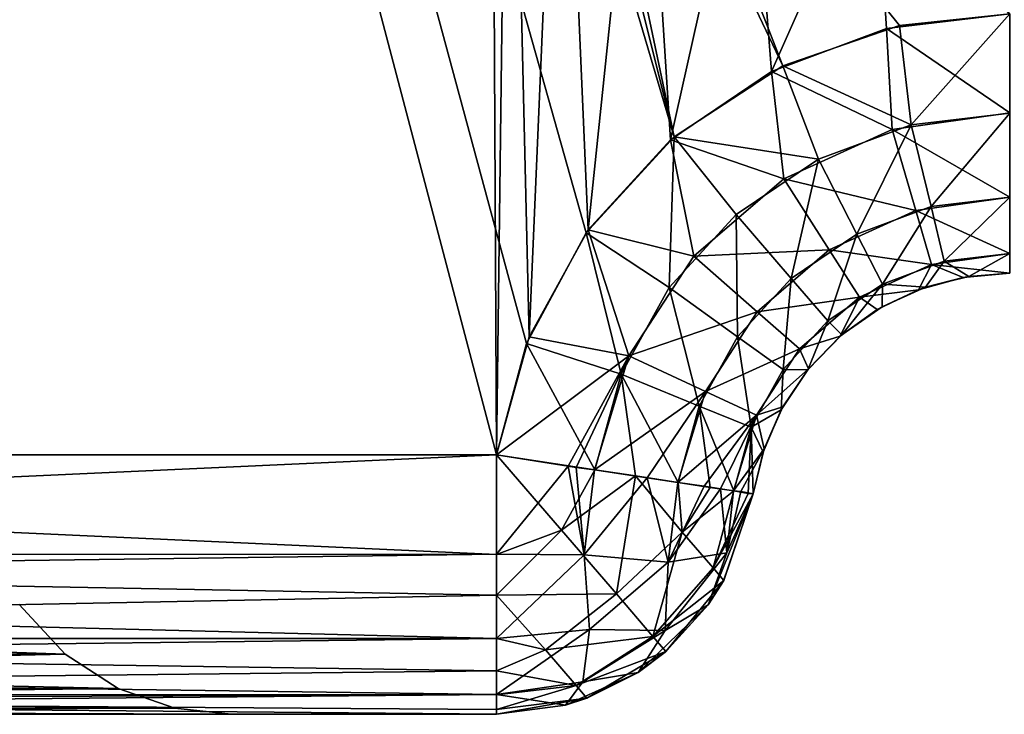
# Model space of a CAD drawing. Header units: millimetres. Extents: x -35.2 to 15.9, y -21 to 21.
# Tile 7 of 57: x -31.4 to -29.5, y -8.5 to -7.2. Entities that reach past the tile are written whole.
import ezdxf

# ---------------------------------------------------------------- set-up
doc = ezdxf.new("R2010")
doc.units = ezdxf.units.MM
doc.header["$LTSCALE"] = 65.185185
for name, color, linetype in [('106', 7, 'CONTINUOUS'), ('107', 7, 'CONTINUOUS'), ('108', 7, 'CONTINUOUS'), ('124', 7, 'CONTINUOUS'), ('126', 7, 'CONTINUOUS'), ('127', 7, 'CONTINUOUS'), ('13', 7, 'CONTINUOUS'), ('135', 7, 'CONTINUOUS'), ('136', 7, 'CONTINUOUS'), ('23', 7, 'CONTINUOUS'), ('25', 7, 'CONTINUOUS'), ('54', 7, 'CONTINUOUS'), ('64', 7, 'CONTINUOUS'), ('95', 7, 'CONTINUOUS')]:
    doc.layers.add(name, color=color, linetype=linetype)

msp = doc.modelspace()

# ---------------------------------------------------------------- linework, layer by layer
at = {"layer": '106', "linetype": 'Continuous'}
for points in [[(-30.4887, -8, -2.75), (-34.7, -8, -2.75), (-34.7, -8.192, -2.7883), (-30.4887, -8, -2.75)], [(-30.4887, -8.1913, -2.7881), (-30.4887, -8, -2.75), (-34.7, -8.192, -2.7883), (-30.4887, -8.1913, -2.7881)], [(-30.4887, -8.3536, -2.8964), (-30.4887, -8.1913, -2.7881), (-34.7, -8.2482, -2.816), (-30.4887, -8.3536, -2.8964)], [(-34.7, -8.2482, -2.816), (-30.4887, -8.1913, -2.7881), (-34.7, -8.192, -2.7883), (-34.7, -8.2482, -2.816)], [(-34.7, -8.3544, -2.8973), (-30.4887, -8.3536, -2.8964), (-34.7, -8.2482, -2.816), (-34.7, -8.3544, -2.8973)], [(-30.4887, -8.4619, -3.0587), (-30.4887, -8.3536, -2.8964), (-34.7, -8.4041, -2.9556), (-30.4887, -8.4619, -3.0587)], [(-34.7, -8.4041, -2.9556), (-30.4887, -8.3536, -2.8964), (-34.7, -8.3544, -2.8973), (-34.7, -8.4041, -2.9556)], [(-34.7, -8.4627, -3.0604), (-30.4887, -8.4619, -3.0587), (-34.7, -8.4041, -2.9556), (-34.7, -8.4627, -3.0604)], [(-34.7, -8.5, -3.25), (-30.4887, -8.5, -3.25), (-30.4887, -8.4619, -3.0587), (-34.7, -8.5, -3.25)], [(-34.7, -8.5, -3.25), (-30.4887, -8.4619, -3.0587), (-34.7, -8.479, -3.1067), (-34.7, -8.5, -3.25)], [(-34.7, -8.479, -3.1067), (-30.4887, -8.4619, -3.0587), (-34.7, -8.4627, -3.0604), (-34.7, -8.479, -3.1067)]]:
    msp.add_3dface(points, dxfattribs=at)
at = {"layer": '107', "linetype": 'Continuous'}
for points in [[(-29.9943, -8.075, -15.25), (-29.9943, -8.075, -3.25), (-30.0516, -8.2428, -3.25), (-29.9943, -8.075, -15.25)], [(-30.0511, -8.2419, -15.25), (-29.9943, -8.075, -15.25), (-30.0516, -8.2428, -3.25), (-30.0511, -8.2419, -15.25)], [(-30.1626, -8.379, -15.25), (-30.0511, -8.2419, -15.25), (-30.0809, -8.2893, -3.25), (-30.1626, -8.379, -15.25)], [(-30.0809, -8.2893, -3.25), (-30.0511, -8.2419, -15.25), (-30.0516, -8.2428, -3.25), (-30.0809, -8.2893, -3.25)], [(-30.1638, -8.3801, -3.25), (-30.1626, -8.379, -15.25), (-30.0809, -8.2893, -3.25), (-30.1638, -8.3801, -3.25)], [(-30.3149, -8.4688, -15.25), (-30.1626, -8.379, -15.25), (-30.2162, -8.4192, -3.25), (-30.3149, -8.4688, -15.25)], [(-30.2162, -8.4192, -3.25), (-30.1626, -8.379, -15.25), (-30.1638, -8.3801, -3.25), (-30.2162, -8.4192, -3.25)], [(-30.317, -8.4696, -3.25), (-30.3149, -8.4688, -15.25), (-30.2162, -8.4192, -3.25), (-30.317, -8.4696, -3.25)], [(-30.4887, -8.5, -3.25), (-30.4887, -8.5, -15.25), (-30.3149, -8.4688, -15.25), (-30.4887, -8.5, -3.25)], [(-30.4887, -8.5, -3.25), (-30.3149, -8.4688, -15.25), (-30.3561, -8.4821, -3.25), (-30.4887, -8.5, -3.25)], [(-30.3561, -8.4821, -3.25), (-30.3149, -8.4688, -15.25), (-30.317, -8.4696, -3.25), (-30.3561, -8.4821, -3.25)]]:
    msp.add_3dface(points, dxfattribs=at)
at = {"layer": '108', "linetype": 'Continuous'}
for points in [[(-34.7, -8, -15.75), (-30.4887, -8, -15.75), (-30.4887, -8.1918, -15.7118), (-34.7, -8, -15.75)], [(-34.7, -8.1913, -15.7119), (-34.7, -8, -15.75), (-30.4887, -8.1918, -15.7118), (-34.7, -8.1913, -15.7119)], [(-34.7, -8.3536, -15.6036), (-34.7, -8.1913, -15.7119), (-30.4887, -8.2702, -15.6707), (-34.7, -8.3536, -15.6036)], [(-30.4887, -8.2702, -15.6707), (-34.7, -8.1913, -15.7119), (-30.4887, -8.1918, -15.7118), (-30.4887, -8.2702, -15.6707)], [(-30.4887, -8.3542, -15.6029), (-34.7, -8.3536, -15.6036), (-30.4887, -8.2702, -15.6707), (-30.4887, -8.3542, -15.6029)], [(-34.7, -8.4619, -15.4413), (-34.7, -8.3536, -15.6036), (-30.4887, -8.4163, -15.5269), (-34.7, -8.4619, -15.4413)], [(-30.4887, -8.4163, -15.5269), (-34.7, -8.3536, -15.6036), (-30.4887, -8.3542, -15.6029), (-30.4887, -8.4163, -15.5269)], [(-30.4887, -8.4625, -15.4401), (-34.7, -8.4619, -15.4413), (-30.4887, -8.4163, -15.5269), (-30.4887, -8.4625, -15.4401)], [(-30.4887, -8.5, -15.25), (-34.7, -8.5, -15.25), (-34.7, -8.4619, -15.4413), (-30.4887, -8.5, -15.25)], [(-30.4887, -8.5, -15.25), (-34.7, -8.4619, -15.4413), (-30.4887, -8.4906, -15.3466), (-30.4887, -8.5, -15.25)], [(-30.4887, -8.4906, -15.3466), (-34.7, -8.4619, -15.4413), (-30.4887, -8.4625, -15.4401), (-30.4887, -8.4906, -15.3466)]]:
    msp.add_3dface(points, dxfattribs=at)
at = {"layer": '124', "linetype": 'Continuous'}
for points in [[(-31.4085, -8.2884, -14.5916), (-34.18, -8.3842, -14.68), (-31.32, -8.3842, -14.68), (-31.4085, -8.2884, -14.5916)], [(-34.18, -8.3842, -14.68), (-34.2823, -8.4501, -14.7823), (-31.32, -8.3842, -14.68), (-34.18, -8.3842, -14.68)], [(-31.32, -8.3842, -14.68), (-34.2823, -8.4501, -14.7823), (-31.2177, -8.4501, -14.7823), (-31.32, -8.3842, -14.68)], [(-34.2823, -8.4501, -14.7823), (-34.3913, -8.488, -14.8913), (-31.2177, -8.4501, -14.7823), (-34.2823, -8.4501, -14.7823)], [(-31.2177, -8.4501, -14.7823), (-34.3913, -8.488, -14.8913), (-31.1088, -8.488, -14.8913), (-31.2177, -8.4501, -14.7823)], [(-34.5, -8.5, -15), (-31, -8.5, -15), (-31.1088, -8.488, -14.8913), (-34.5, -8.5, -15)], [(-34.3913, -8.488, -14.8913), (-34.5, -8.5, -15), (-31.1088, -8.488, -14.8913), (-34.3913, -8.488, -14.8913)]]:
    msp.add_3dface(points, dxfattribs=at)
at = {"layer": '126', "linetype": 'Continuous'}
for points in [[(-31.4085, -8.2884, -14.5916), (-31.32, -8.3842, -14.68), (-31.4085, -8.2884, -3.9084), (-31.4085, -8.2884, -14.5916)], [(-31.4085, -8.2884, -3.9084), (-31.32, -8.3842, -14.68), (-31.32, -8.3842, -3.82), (-31.4085, -8.2884, -3.9084)], [(-31.32, -8.3842, -14.68), (-31.2177, -8.4501, -14.7823), (-31.32, -8.3842, -3.82), (-31.32, -8.3842, -14.68)], [(-31.32, -8.3842, -3.82), (-31.2177, -8.4501, -14.7823), (-31.2177, -8.4501, -3.7177), (-31.32, -8.3842, -3.82)], [(-31.2177, -8.4501, -14.7823), (-31.1088, -8.488, -14.8913), (-31.2177, -8.4501, -3.7177), (-31.2177, -8.4501, -14.7823)], [(-31.2177, -8.4501, -3.7177), (-31.1088, -8.488, -14.8913), (-31.1087, -8.488, -3.6087), (-31.2177, -8.4501, -3.7177)], [(-31.1088, -8.488, -14.8913), (-31, -8.5, -15), (-31.1087, -8.488, -3.6087), (-31.1088, -8.488, -14.8913)], [(-31, -8.5, -15), (-31, -8.5, -3.5), (-31.1087, -8.488, -3.6087), (-31, -8.5, -15)]]:
    msp.add_3dface(points, dxfattribs=at)
at = {"layer": '127', "linetype": 'Continuous'}
for points in [[(-34.0916, -8.2884, -3.9085), (-31.32, -8.3842, -3.82), (-34.18, -8.3842, -3.82), (-34.0916, -8.2884, -3.9085)], [(-31.4085, -8.2884, -3.9084), (-31.32, -8.3842, -3.82), (-34.0916, -8.2884, -3.9085), (-31.4085, -8.2884, -3.9084)], [(-34.18, -8.3842, -3.82), (-31.2177, -8.4501, -3.7177), (-34.2823, -8.4501, -3.7177), (-34.18, -8.3842, -3.82)], [(-31.32, -8.3842, -3.82), (-31.2177, -8.4501, -3.7177), (-34.18, -8.3842, -3.82), (-31.32, -8.3842, -3.82)], [(-34.2823, -8.4501, -3.7177), (-31.1087, -8.488, -3.6087), (-34.3913, -8.488, -3.6088), (-34.2823, -8.4501, -3.7177)], [(-31.2177, -8.4501, -3.7177), (-31.1087, -8.488, -3.6087), (-34.2823, -8.4501, -3.7177), (-31.2177, -8.4501, -3.7177)], [(-31, -8.5, -3.5), (-34.5, -8.5, -3.5), (-34.3913, -8.488, -3.6088), (-31, -8.5, -3.5)], [(-31.1087, -8.488, -3.6087), (-31, -8.5, -3.5), (-34.3913, -8.488, -3.6088), (-31.1087, -8.488, -3.6087)]]:
    msp.add_3dface(points, dxfattribs=at)
at = {"layer": '13', "linetype": 'Continuous'}
for points in [[(-34.5, -8.5, -15), (-34.7, -8.5, -15.25), (-31, -8.5, -15), (-34.5, -8.5, -15)], [(-31, -8.5, -15), (-34.7, -8.5, -15.25), (-30.4887, -8.5, -15.25), (-31, -8.5, -15)], [(-34.7, -8.5, -3.25), (-34.5, -8.5, -3.5), (-30.4887, -8.5, -3.25), (-34.7, -8.5, -3.25)], [(-34.5, -8.5, -3.5), (-31, -8.5, -3.5), (-30.4887, -8.5, -3.25), (-34.5, -8.5, -3.5)], [(-31, -8.5, -3.5), (-31, -8.5, -15), (-30.4887, -8.5, -3.25), (-31, -8.5, -3.5)], [(-30.4887, -8.5, -3.25), (-31, -8.5, -15), (-30.4887, -8.5, -15.25), (-30.4887, -8.5, -3.25)]]:
    msp.add_3dface(points, dxfattribs=at)
at = {"layer": '135', "linetype": 'Continuous'}
for points in [[(-30.4887, -8, -15.75), (-30.2995, -8.0287, -15.7119), (-30.3637, -8.1451, -15.7119), (-30.4887, -8, -15.75)], [(-30.4887, -8.1918, -15.7118), (-30.4887, -8, -15.75), (-30.3637, -8.1451, -15.7119), (-30.4887, -8.1918, -15.7118)], [(-30.2995, -8.0287, -15.7119), (-30.2209, -8.0406, -15.6703), (-30.3637, -8.1451, -15.7119), (-30.2995, -8.0287, -15.7119)], [(-30.3637, -8.1451, -15.7119), (-30.2209, -8.0406, -15.6703), (-30.258, -8.268, -15.6035), (-30.3637, -8.1451, -15.7119)], [(-30.2209, -8.0406, -15.6703), (-30.1309, -8.1491, -15.5658), (-30.258, -8.268, -15.6035), (-30.2209, -8.0406, -15.6703)], [(-30.2209, -8.0406, -15.6703), (-30.139, -8.0531, -15.6034), (-30.1309, -8.1491, -15.5658), (-30.2209, -8.0406, -15.6703)], [(-30.139, -8.0531, -15.6034), (-30.0772, -8.0627, -15.527), (-30.1309, -8.1491, -15.5658), (-30.139, -8.0531, -15.6034)], [(-30.0772, -8.0627, -15.527), (-30.0318, -8.0693, -15.441), (-30.1309, -8.1491, -15.5658), (-30.0772, -8.0627, -15.527)], [(-30.1309, -8.1491, -15.5658), (-30.0318, -8.0693, -15.441), (-30.0717, -8.2179, -15.4194), (-30.1309, -8.1491, -15.5658)], [(-30.0318, -8.0693, -15.441), (-30.0042, -8.0746, -15.3487), (-30.0717, -8.2179, -15.4194), (-30.0318, -8.0693, -15.441)], [(-30.0042, -8.0746, -15.3487), (-29.9943, -8.075, -15.25), (-30.0717, -8.2179, -15.4194), (-30.0042, -8.0746, -15.3487)], [(-29.9943, -8.075, -15.25), (-30.0511, -8.2419, -15.25), (-30.0717, -8.2179, -15.4194), (-29.9943, -8.075, -15.25)], [(-30.4887, -8.2702, -15.6707), (-30.4887, -8.1918, -15.7118), (-30.3637, -8.1451, -15.7119), (-30.4887, -8.2702, -15.6707)], [(-30.4887, -8.2702, -15.6707), (-30.3637, -8.1451, -15.7119), (-30.258, -8.268, -15.6035), (-30.4887, -8.2702, -15.6707)], [(-30.258, -8.268, -15.6035), (-30.1309, -8.1491, -15.5658), (-30.1874, -8.3502, -15.4413), (-30.258, -8.268, -15.6035)], [(-30.1309, -8.1491, -15.5658), (-30.0717, -8.2179, -15.4194), (-30.1874, -8.3502, -15.4413), (-30.1309, -8.1491, -15.5658)], [(-30.0717, -8.2179, -15.4194), (-30.0511, -8.2419, -15.25), (-30.1874, -8.3502, -15.4413), (-30.0717, -8.2179, -15.4194)], [(-30.0511, -8.2419, -15.25), (-30.1626, -8.379, -15.25), (-30.1874, -8.3502, -15.4413), (-30.0511, -8.2419, -15.25)], [(-30.4887, -8.2702, -15.6707), (-30.258, -8.268, -15.6035), (-30.3948, -8.3759, -15.5661), (-30.4887, -8.2702, -15.6707)], [(-30.4887, -8.3542, -15.6029), (-30.4887, -8.2702, -15.6707), (-30.3948, -8.3759, -15.5661), (-30.4887, -8.3542, -15.6029)], [(-30.258, -8.268, -15.6035), (-30.1874, -8.3502, -15.4413), (-30.3948, -8.3759, -15.5661), (-30.258, -8.268, -15.6035)], [(-30.4887, -8.4163, -15.5269), (-30.4887, -8.3542, -15.6029), (-30.3948, -8.3759, -15.5661), (-30.4887, -8.4163, -15.5269)], [(-30.3948, -8.3759, -15.5661), (-30.1874, -8.3502, -15.4413), (-30.3355, -8.4448, -15.4195), (-30.3948, -8.3759, -15.5661)], [(-30.1874, -8.3502, -15.4413), (-30.1626, -8.379, -15.25), (-30.3355, -8.4448, -15.4195), (-30.1874, -8.3502, -15.4413)], [(-30.4887, -8.4163, -15.5269), (-30.3948, -8.3759, -15.5661), (-30.3355, -8.4448, -15.4195), (-30.4887, -8.4163, -15.5269)], [(-30.1626, -8.379, -15.25), (-30.3149, -8.4688, -15.25), (-30.3355, -8.4448, -15.4195), (-30.1626, -8.379, -15.25)], [(-30.4887, -8.4625, -15.4401), (-30.4887, -8.4163, -15.5269), (-30.3355, -8.4448, -15.4195), (-30.4887, -8.4625, -15.4401)], [(-30.4887, -8.4906, -15.3466), (-30.4887, -8.4625, -15.4401), (-30.3355, -8.4448, -15.4195), (-30.4887, -8.4906, -15.3466)], [(-30.3149, -8.4688, -15.25), (-30.4887, -8.4906, -15.3466), (-30.3355, -8.4448, -15.4195), (-30.3149, -8.4688, -15.25)], [(-30.4887, -8.5, -15.25), (-30.4887, -8.4906, -15.3466), (-30.3149, -8.4688, -15.25), (-30.4887, -8.5, -15.25)]]:
    msp.add_3dface(points, dxfattribs=at)
at = {"layer": '136', "linetype": 'Continuous'}
for points in [[(-30.3511, -8.0221, -2.7698), (-30.4887, -8, -2.75), (-30.4887, -8.1913, -2.7881), (-30.3511, -8.0221, -2.7698)], [(-30.3511, -8.0221, -2.7698), (-30.4887, -8.1913, -2.7881), (-30.3201, -8.1927, -2.8205), (-30.3511, -8.0221, -2.7698)], [(-30.3357, -8.0241, -2.7746), (-30.3511, -8.0221, -2.7698), (-30.3201, -8.1927, -2.8205), (-30.3357, -8.0241, -2.7746)], [(-30.2999, -8.0287, -2.7879), (-30.3357, -8.0241, -2.7746), (-30.3201, -8.1927, -2.8205), (-30.2999, -8.0287, -2.7879)], [(-30.1985, -8.0443, -2.8452), (-30.2999, -8.0287, -2.7879), (-30.3201, -8.1927, -2.8205), (-30.1985, -8.0443, -2.8452)], [(-30.1985, -8.0443, -2.8452), (-30.3201, -8.1927, -2.8205), (-30.1582, -8.2069, -2.937), (-30.1985, -8.0443, -2.8452)], [(-30.1393, -8.053, -2.8963), (-30.1985, -8.0443, -2.8452), (-30.1582, -8.2069, -2.937), (-30.1393, -8.053, -2.8963)], [(-30.0887, -8.0603, -2.9561), (-30.1393, -8.053, -2.8963), (-30.1582, -8.2069, -2.937), (-30.0887, -8.0603, -2.9561)], [(-30.0576, -8.0657, -3.0054), (-30.0887, -8.0603, -2.9561), (-30.1582, -8.2069, -2.937), (-30.0576, -8.0657, -3.0054)], [(-30.0576, -8.0657, -3.0054), (-30.1582, -8.2069, -2.937), (-30.0448, -8.1889, -3.1184), (-30.0576, -8.0657, -3.0054)], [(-29.9943, -8.075, -3.25), (-30.0809, -8.2893, -3.25), (-30.0516, -8.2428, -3.25), (-29.9943, -8.075, -3.25)], [(-30.0809, -8.2893, -3.25), (-29.9943, -8.075, -3.25), (-30.0448, -8.1889, -3.1184), (-30.0809, -8.2893, -3.25)], [(-30.032, -8.0693, -3.0587), (-30.0576, -8.0657, -3.0054), (-30.0448, -8.1889, -3.1184), (-30.032, -8.0693, -3.0587)], [(-30.0183, -8.0706, -3.0957), (-30.032, -8.0693, -3.0587), (-30.0448, -8.1889, -3.1184), (-30.0183, -8.0706, -3.0957)], [(-29.9943, -8.075, -3.25), (-30.0183, -8.0706, -3.0957), (-30.0448, -8.1889, -3.1184), (-29.9943, -8.075, -3.25)], [(-30.4887, -8.1913, -2.7881), (-30.4887, -8.3536, -2.8964), (-30.3201, -8.1927, -2.8205), (-30.4887, -8.1913, -2.7881)], [(-30.3201, -8.1927, -2.8205), (-30.4887, -8.3536, -2.8964), (-30.3098, -8.3368, -2.9267), (-30.3201, -8.1927, -2.8205)], [(-30.3201, -8.1927, -2.8205), (-30.3098, -8.3368, -2.9267), (-30.1582, -8.2069, -2.937), (-30.3201, -8.1927, -2.8205)], [(-30.1638, -8.3387, -3.0777), (-30.0809, -8.2893, -3.25), (-30.0448, -8.1889, -3.1184), (-30.1638, -8.3387, -3.0777)], [(-30.1582, -8.2069, -2.937), (-30.1638, -8.3387, -3.0777), (-30.0448, -8.1889, -3.1184), (-30.1582, -8.2069, -2.937)], [(-30.1582, -8.2069, -2.937), (-30.3098, -8.3368, -2.9267), (-30.1638, -8.3387, -3.0777), (-30.1582, -8.2069, -2.937)], [(-30.2162, -8.4192, -3.25), (-30.1638, -8.3801, -3.25), (-30.0809, -8.2893, -3.25), (-30.2162, -8.4192, -3.25)], [(-30.2162, -8.4192, -3.25), (-30.0809, -8.2893, -3.25), (-30.1638, -8.3387, -3.0777), (-30.2162, -8.4192, -3.25)], [(-30.4887, -8.3536, -2.8964), (-30.4887, -8.4619, -3.0587), (-30.3098, -8.3368, -2.9267), (-30.4887, -8.3536, -2.8964)], [(-30.3098, -8.3368, -2.9267), (-30.4887, -8.4619, -3.0587), (-30.3225, -8.4376, -3.0744), (-30.3098, -8.3368, -2.9267)], [(-30.3098, -8.3368, -2.9267), (-30.3225, -8.4376, -3.0744), (-30.1638, -8.3387, -3.0777), (-30.3098, -8.3368, -2.9267)], [(-30.3225, -8.4376, -3.0744), (-30.2162, -8.4192, -3.25), (-30.1638, -8.3387, -3.0777), (-30.3225, -8.4376, -3.0744)], [(-30.3561, -8.4821, -3.25), (-30.317, -8.4696, -3.25), (-30.2162, -8.4192, -3.25), (-30.3561, -8.4821, -3.25)], [(-30.3561, -8.4821, -3.25), (-30.2162, -8.4192, -3.25), (-30.3225, -8.4376, -3.0744), (-30.3561, -8.4821, -3.25)], [(-30.4887, -8.4619, -3.0587), (-30.3561, -8.4821, -3.25), (-30.3225, -8.4376, -3.0744), (-30.4887, -8.4619, -3.0587)], [(-30.4887, -8.5, -3.25), (-30.3561, -8.4821, -3.25), (-30.4887, -8.4619, -3.0587), (-30.4887, -8.5, -3.25)]]:
    msp.add_3dface(points, dxfattribs=at)
at = {"layer": '23', "linetype": 'Continuous'}
for points in [[(-30.5, -5.85, -2.75), (-34.7, 8, -2.75), (-30.4887, -8, -2.75), (-30.5, -5.85, -2.75)], [(-30.4887, -8, -2.75), (-34.7, 8, -2.75), (-34.7, -8, -2.75), (-30.4887, -8, -2.75)], [(-30.4653, -6.1112, -2.75), (-30.5, -5.85, -2.75), (-30.4887, -8, -2.75), (-30.4653, -6.1112, -2.75)], [(-30.4259, -7.7723, -2.75), (-30.4653, -6.1112, -2.75), (-30.4887, -8, -2.75), (-30.4259, -7.7723, -2.75)], [(-30.3651, -6.3516, -2.75), (-30.4653, -6.1112, -2.75), (-30.4259, -7.7723, -2.75), (-30.3651, -6.3516, -2.75)], [(-30.3121, -7.5664, -2.75), (-30.3651, -6.3516, -2.75), (-30.4259, -7.7723, -2.75), (-30.3121, -7.5664, -2.75)], [(-30.2072, -6.557, -2.75), (-30.3651, -6.3516, -2.75), (-30.3121, -7.5664, -2.75), (-30.2072, -6.557, -2.75)], [(-30.1537, -7.3933, -2.75), (-30.2072, -6.557, -2.75), (-30.3121, -7.5664, -2.75), (-30.1537, -7.3933, -2.75)], [(-30.0018, -6.715, -2.75), (-30.2072, -6.557, -2.75), (-30.1537, -7.3933, -2.75), (-30.0018, -6.715, -2.75)], [(-29.9591, -7.2616, -2.75), (-30.0018, -6.715, -2.75), (-30.1537, -7.3933, -2.75), (-29.9591, -7.2616, -2.75)], [(-29.7613, -6.8153, -2.75), (-30.0018, -6.715, -2.75), (-29.9591, -7.2616, -2.75), (-29.7613, -6.8153, -2.75)], [(-29.7376, -7.1786, -2.75), (-29.7613, -6.8153, -2.75), (-29.9591, -7.2616, -2.75), (-29.7376, -7.1786, -2.75)], [(-29.5, -7.15, -2.75), (-29.7613, -6.8153, -2.75), (-29.7376, -7.1786, -2.75), (-29.5, -7.15, -2.75)]]:
    msp.add_3dface(points, dxfattribs=at)
at = {"layer": '25', "linetype": 'Continuous'}
for points in [[(-34.7, -8, -15.75), (-34.7, 8, -15.75), (-30.4887, -8, -15.75), (-34.7, -8, -15.75)], [(-30.4887, -8, -15.75), (-34.7, 8, -15.75), (-30.4311, -7.7857, -15.75), (-30.4887, -8, -15.75)], [(-30.4311, -7.7857, -15.75), (-34.7, 8, -15.75), (-30.316, -7.5721, -15.75), (-30.4311, -7.7857, -15.75)], [(-30.316, -7.5721, -15.75), (-34.7, 8, -15.75), (-30.1464, -7.387, -15.75), (-30.316, -7.5721, -15.75)], [(-30.1464, -7.387, -15.75), (-34.7, 8, -15.75), (-30.4653, -6.1112, -15.75), (-30.1464, -7.387, -15.75)], [(-30.3651, -6.3516, -15.75), (-30.1464, -7.387, -15.75), (-30.4653, -6.1112, -15.75), (-30.3651, -6.3516, -15.75)], [(-29.9372, -7.2507, -15.75), (-30.1464, -7.387, -15.75), (-30.3651, -6.3516, -15.75), (-29.9372, -7.2507, -15.75)], [(-30.2072, -6.557, -15.75), (-29.9372, -7.2507, -15.75), (-30.3651, -6.3516, -15.75), (-30.2072, -6.557, -15.75)], [(-29.7125, -7.173, -15.75), (-29.9372, -7.2507, -15.75), (-30.2072, -6.557, -15.75), (-29.7125, -7.173, -15.75)], [(-29.5, -7.15, -15.75), (-29.7125, -7.173, -15.75), (-30.2072, -6.557, -15.75), (-29.5, -7.15, -15.75)]]:
    msp.add_3dface(points, dxfattribs=at)
at = {"layer": '54', "linetype": 'Continuous'}
for points in [[(-29.5897, -7.6581, -3.25), (-29.6755, -7.6818, -3.25), (-29.6624, -7.6771, -15.25), (-29.5897, -7.6581, -3.25)], [(-29.5786, -7.6562, -15.25), (-29.5897, -7.6581, -3.25), (-29.6624, -7.6771, -15.25), (-29.5786, -7.6562, -15.25)], [(-29.5, -7.65, -15.25), (-29.5, -7.65, -3.25), (-29.5897, -7.6581, -3.25), (-29.5, -7.65, -15.25)], [(-29.5, -7.65, -15.25), (-29.5897, -7.6581, -3.25), (-29.5786, -7.6562, -15.25), (-29.5, -7.65, -15.25)], [(-29.6755, -7.6818, -3.25), (-29.7552, -7.72, -3.25), (-29.7459, -7.7146, -15.25), (-29.6755, -7.6818, -3.25)], [(-29.6624, -7.6771, -15.25), (-29.6755, -7.6818, -3.25), (-29.7459, -7.7146, -15.25), (-29.6624, -7.6771, -15.25)], [(-29.7552, -7.72, -3.25), (-29.8267, -7.7715, -3.25), (-29.8232, -7.7685, -15.25), (-29.7552, -7.72, -3.25)], [(-29.7459, -7.7146, -15.25), (-29.7552, -7.72, -3.25), (-29.8232, -7.7685, -15.25), (-29.7459, -7.7146, -15.25)], [(-29.8232, -7.7685, -15.25), (-29.888, -7.8346, -3.25), (-29.8892, -7.8362, -15.25), (-29.8232, -7.7685, -15.25)], [(-29.8267, -7.7715, -3.25), (-29.888, -7.8346, -3.25), (-29.8232, -7.7685, -15.25), (-29.8267, -7.7715, -3.25)], [(-29.888, -7.8346, -3.25), (-29.9373, -7.9076, -3.25), (-29.8892, -7.8362, -15.25), (-29.888, -7.8346, -3.25)], [(-29.8892, -7.8362, -15.25), (-29.9373, -7.9076, -3.25), (-29.9406, -7.9135, -15.25), (-29.8892, -7.8362, -15.25)], [(-29.9373, -7.9076, -3.25), (-29.9732, -7.9884, -3.25), (-29.9406, -7.9135, -15.25), (-29.9373, -7.9076, -3.25)], [(-29.9406, -7.9135, -15.25), (-29.9732, -7.9884, -3.25), (-29.9754, -7.9951, -15.25), (-29.9406, -7.9135, -15.25)], [(-29.9732, -7.9884, -3.25), (-29.9943, -8.075, -3.25), (-29.9754, -7.9951, -15.25), (-29.9732, -7.9884, -3.25)], [(-29.9943, -8.075, -3.25), (-29.9943, -8.075, -15.25), (-29.9754, -7.9951, -15.25), (-29.9943, -8.075, -3.25)]]:
    msp.add_3dface(points, dxfattribs=at)
at = {"layer": '64', "linetype": 'Continuous'}
for points in [[(-29.7125, -7.173, -15.75), (-29.5, -7.15, -15.75), (-29.6896, -7.3639, -15.7119), (-29.7125, -7.173, -15.75)], [(-29.5, -7.15, -15.75), (-29.5, -7.3413, -15.7119), (-29.6896, -7.3639, -15.7119), (-29.5, -7.15, -15.75)], [(-29.9372, -7.2507, -15.75), (-29.7125, -7.173, -15.75), (-29.6896, -7.3639, -15.7119), (-29.9372, -7.2507, -15.75)], [(-30.1464, -7.387, -15.75), (-29.9372, -7.2507, -15.75), (-29.8687, -7.4303, -15.7119), (-30.1464, -7.387, -15.75)], [(-29.9372, -7.2507, -15.75), (-29.6896, -7.3639, -15.7119), (-29.8687, -7.4303, -15.7119), (-29.9372, -7.2507, -15.75)], [(-29.5, -7.3413, -15.7119), (-29.6516, -7.5217, -15.6034), (-29.6896, -7.3639, -15.7119), (-29.5, -7.3413, -15.7119)], [(-29.5, -7.5037, -15.6034), (-29.6516, -7.5217, -15.6034), (-29.5, -7.3413, -15.7119), (-29.5, -7.5037, -15.6034)], [(-29.6896, -7.3639, -15.7119), (-29.7947, -7.5748, -15.6034), (-29.8687, -7.4303, -15.7119), (-29.6896, -7.3639, -15.7119)], [(-29.6516, -7.5217, -15.6034), (-29.7947, -7.5748, -15.6034), (-29.6896, -7.3639, -15.7119), (-29.6516, -7.5217, -15.6034)], [(-30.316, -7.5721, -15.75), (-30.1464, -7.387, -15.75), (-30.1563, -7.6775, -15.7119), (-30.316, -7.5721, -15.75)], [(-30.1464, -7.387, -15.75), (-30.0272, -7.5368, -15.7119), (-30.1563, -7.6775, -15.7119), (-30.1464, -7.387, -15.75)], [(-30.1464, -7.387, -15.75), (-29.8687, -7.4303, -15.7119), (-30.0272, -7.5368, -15.7119), (-30.1464, -7.387, -15.75)], [(-29.8687, -7.4303, -15.7119), (-29.9213, -7.6599, -15.6034), (-30.0272, -7.5368, -15.7119), (-29.8687, -7.4303, -15.7119)], [(-29.7947, -7.5748, -15.6034), (-29.9213, -7.6599, -15.6034), (-29.8687, -7.4303, -15.7119), (-29.7947, -7.5748, -15.6034)], [(-29.5, -7.5037, -15.6034), (-29.6261, -7.6271, -15.441), (-29.6516, -7.5217, -15.6034), (-29.5, -7.5037, -15.6034)], [(-29.5, -7.6121, -15.441), (-29.6261, -7.6271, -15.441), (-29.5, -7.5037, -15.6034), (-29.5, -7.6121, -15.441)], [(-29.6516, -7.5217, -15.6034), (-29.7452, -7.6712, -15.441), (-29.7947, -7.5748, -15.6034), (-29.6516, -7.5217, -15.6034)], [(-29.6261, -7.6271, -15.441), (-29.7452, -7.6712, -15.441), (-29.6516, -7.5217, -15.6034), (-29.6261, -7.6271, -15.441)], [(-30.0272, -7.5368, -15.7119), (-30.0245, -7.7724, -15.6034), (-30.1563, -7.6775, -15.7119), (-30.0272, -7.5368, -15.7119)], [(-29.9213, -7.6599, -15.6034), (-30.0245, -7.7724, -15.6034), (-30.0272, -7.5368, -15.7119), (-29.9213, -7.6599, -15.6034)], [(-30.4311, -7.7857, -15.75), (-30.316, -7.5721, -15.75), (-30.2488, -7.8446, -15.7119), (-30.4311, -7.7857, -15.75)], [(-30.316, -7.5721, -15.75), (-30.1563, -7.6775, -15.7119), (-30.2488, -7.8446, -15.7119), (-30.316, -7.5721, -15.75)], [(-29.7947, -7.5748, -15.6034), (-29.8507, -7.7421, -15.441), (-29.9213, -7.6599, -15.6034), (-29.7947, -7.5748, -15.6034)], [(-29.7452, -7.6712, -15.441), (-29.8507, -7.7421, -15.441), (-29.7947, -7.5748, -15.6034), (-29.7452, -7.6712, -15.441)], [(-29.5, -7.6121, -15.441), (-29.5786, -7.6562, -15.25), (-29.6261, -7.6271, -15.441), (-29.5, -7.6121, -15.441)], [(-29.5, -7.65, -15.25), (-29.5786, -7.6562, -15.25), (-29.5, -7.6121, -15.441), (-29.5, -7.65, -15.25)], [(-29.6261, -7.6271, -15.441), (-29.6624, -7.6771, -15.25), (-29.7452, -7.6712, -15.441), (-29.6261, -7.6271, -15.441)], [(-29.5786, -7.6562, -15.25), (-29.6624, -7.6771, -15.25), (-29.6261, -7.6271, -15.441), (-29.5786, -7.6562, -15.25)], [(-29.9213, -7.6599, -15.6034), (-29.9365, -7.8357, -15.441), (-30.0245, -7.7724, -15.6034), (-29.9213, -7.6599, -15.6034)], [(-29.8507, -7.7421, -15.441), (-29.9365, -7.8357, -15.441), (-29.9213, -7.6599, -15.6034), (-29.8507, -7.7421, -15.441)], [(-30.1563, -7.6775, -15.7119), (-30.0984, -7.9059, -15.6034), (-30.2488, -7.8446, -15.7119), (-30.1563, -7.6775, -15.7119)], [(-30.0245, -7.7724, -15.6034), (-30.0984, -7.9059, -15.6034), (-30.1563, -7.6775, -15.7119), (-30.0245, -7.7724, -15.6034)], [(-29.7452, -7.6712, -15.441), (-29.8232, -7.7685, -15.25), (-29.8507, -7.7421, -15.441), (-29.7452, -7.6712, -15.441)], [(-29.7459, -7.7146, -15.25), (-29.8232, -7.7685, -15.25), (-29.7452, -7.6712, -15.441), (-29.7459, -7.7146, -15.25)], [(-29.6624, -7.6771, -15.25), (-29.7459, -7.7146, -15.25), (-29.7452, -7.6712, -15.441), (-29.6624, -7.6771, -15.25)], [(-29.8507, -7.7421, -15.441), (-29.8892, -7.8362, -15.25), (-29.9365, -7.8357, -15.441), (-29.8507, -7.7421, -15.441)], [(-29.8232, -7.7685, -15.25), (-29.8892, -7.8362, -15.25), (-29.8507, -7.7421, -15.441), (-29.8232, -7.7685, -15.25)], [(-30.0245, -7.7724, -15.6034), (-29.9981, -7.9469, -15.441), (-30.0984, -7.9059, -15.6034), (-30.0245, -7.7724, -15.6034)], [(-29.9365, -7.8357, -15.441), (-29.9981, -7.9469, -15.441), (-30.0245, -7.7724, -15.6034), (-29.9365, -7.8357, -15.441)], [(-30.4311, -7.7857, -15.75), (-30.2995, -8.0287, -15.7119), (-30.4887, -8, -15.75), (-30.4311, -7.7857, -15.75)], [(-30.4311, -7.7857, -15.75), (-30.2488, -7.8446, -15.7119), (-30.2995, -8.0287, -15.7119), (-30.4311, -7.7857, -15.75)], [(-29.9365, -7.8357, -15.441), (-29.9406, -7.9135, -15.25), (-29.9981, -7.9469, -15.441), (-29.9365, -7.8357, -15.441)], [(-29.8892, -7.8362, -15.25), (-29.9406, -7.9135, -15.25), (-29.9365, -7.8357, -15.441), (-29.8892, -7.8362, -15.25)], [(-30.2488, -7.8446, -15.7119), (-30.2209, -8.0406, -15.6703), (-30.2995, -8.0287, -15.7119), (-30.2488, -7.8446, -15.7119)], [(-30.0984, -7.9059, -15.6034), (-30.139, -8.0531, -15.6034), (-30.2488, -7.8446, -15.7119), (-30.0984, -7.9059, -15.6034)], [(-30.139, -8.0531, -15.6034), (-30.2209, -8.0406, -15.6703), (-30.2488, -7.8446, -15.7119), (-30.139, -8.0531, -15.6034)], [(-30.0984, -7.9059, -15.6034), (-30.0772, -8.0627, -15.527), (-30.139, -8.0531, -15.6034), (-30.0984, -7.9059, -15.6034)], [(-29.9981, -7.9469, -15.441), (-30.0318, -8.0693, -15.441), (-30.0984, -7.9059, -15.6034), (-29.9981, -7.9469, -15.441)], [(-30.0318, -8.0693, -15.441), (-30.0772, -8.0627, -15.527), (-30.0984, -7.9059, -15.6034), (-30.0318, -8.0693, -15.441)], [(-29.9406, -7.9135, -15.25), (-29.9754, -7.9951, -15.25), (-29.9981, -7.9469, -15.441), (-29.9406, -7.9135, -15.25)], [(-30.0318, -8.0693, -15.441), (-29.9981, -7.9469, -15.441), (-30.0042, -8.0746, -15.3487), (-30.0318, -8.0693, -15.441)], [(-29.9981, -7.9469, -15.441), (-29.9943, -8.075, -15.25), (-30.0042, -8.0746, -15.3487), (-29.9981, -7.9469, -15.441)], [(-29.9754, -7.9951, -15.25), (-29.9943, -8.075, -15.25), (-29.9981, -7.9469, -15.441), (-29.9754, -7.9951, -15.25)]]:
    msp.add_3dface(points, dxfattribs=at)
at = {"layer": '95', "linetype": 'Continuous'}
for points in [[(-29.5, -7.15, -2.75), (-29.7376, -7.1786, -2.75), (-29.5, -7.341, -2.7879), (-29.5, -7.15, -2.75)], [(-29.7376, -7.1786, -2.75), (-29.9591, -7.2616, -2.75), (-29.7267, -7.3734, -2.7879), (-29.7376, -7.1786, -2.75)], [(-29.5, -7.341, -2.7879), (-29.7376, -7.1786, -2.75), (-29.7267, -7.3734, -2.7879), (-29.5, -7.341, -2.7879)], [(-29.9591, -7.2616, -2.75), (-30.1537, -7.3933, -2.75), (-29.9353, -7.4681, -2.7879), (-29.9591, -7.2616, -2.75)], [(-29.7267, -7.3734, -2.7879), (-29.9591, -7.2616, -2.75), (-29.9353, -7.4681, -2.7879), (-29.7267, -7.3734, -2.7879)], [(-29.5, -7.341, -2.7879), (-29.7267, -7.3734, -2.7879), (-29.5, -7.5034, -2.8963), (-29.5, -7.341, -2.7879)], [(-29.7267, -7.3734, -2.7879), (-29.9353, -7.4681, -2.7879), (-29.6812, -7.5293, -2.8963), (-29.7267, -7.3734, -2.7879)], [(-29.5, -7.5034, -2.8963), (-29.7267, -7.3734, -2.7879), (-29.6812, -7.5293, -2.8963), (-29.5, -7.5034, -2.8963)], [(-30.1537, -7.3933, -2.75), (-30.3121, -7.5664, -2.75), (-30.1089, -7.6174, -2.7879), (-30.1537, -7.3933, -2.75)], [(-29.9353, -7.4681, -2.7879), (-30.1537, -7.3933, -2.75), (-30.1089, -7.6174, -2.7879), (-29.9353, -7.4681, -2.7879)], [(-29.9353, -7.4681, -2.7879), (-30.1089, -7.6174, -2.7879), (-29.8479, -7.605, -2.8963), (-29.9353, -7.4681, -2.7879)], [(-29.6812, -7.5293, -2.8963), (-29.9353, -7.4681, -2.7879), (-29.8479, -7.605, -2.8963), (-29.6812, -7.5293, -2.8963)], [(-29.5, -7.5034, -2.8963), (-29.6812, -7.5293, -2.8963), (-29.5, -7.6119, -3.0587), (-29.5, -7.5034, -2.8963)], [(-29.6812, -7.5293, -2.8963), (-29.8479, -7.605, -2.8963), (-29.6508, -7.6335, -3.0587), (-29.6812, -7.5293, -2.8963)], [(-29.5, -7.6119, -3.0587), (-29.6812, -7.5293, -2.8963), (-29.6508, -7.6335, -3.0587), (-29.5, -7.6119, -3.0587)], [(-30.3121, -7.5664, -2.75), (-30.4259, -7.7723, -2.75), (-30.2338, -7.8094, -2.7879), (-30.3121, -7.5664, -2.75)], [(-30.1089, -7.6174, -2.7879), (-30.3121, -7.5664, -2.75), (-30.2338, -7.8094, -2.7879), (-30.1089, -7.6174, -2.7879)], [(-29.8479, -7.605, -2.8963), (-30.1089, -7.6174, -2.7879), (-29.9867, -7.7243, -2.8963), (-29.8479, -7.605, -2.8963)], [(-29.8479, -7.605, -2.8963), (-29.9867, -7.7243, -2.8963), (-29.7895, -7.6965, -3.0587), (-29.8479, -7.605, -2.8963)], [(-29.6508, -7.6335, -3.0587), (-29.8479, -7.605, -2.8963), (-29.7895, -7.6965, -3.0587), (-29.6508, -7.6335, -3.0587)], [(-30.1089, -7.6174, -2.7879), (-30.2338, -7.8094, -2.7879), (-29.9867, -7.7243, -2.8963), (-30.1089, -7.6174, -2.7879)], [(-29.5, -7.65, -3.25), (-29.5, -7.6119, -3.0587), (-29.6508, -7.6335, -3.0587), (-29.5, -7.65, -3.25)], [(-29.6755, -7.6818, -3.25), (-29.6508, -7.6335, -3.0587), (-29.7895, -7.6965, -3.0587), (-29.6755, -7.6818, -3.25)], [(-29.6755, -7.6818, -3.25), (-29.5897, -7.6581, -3.25), (-29.6508, -7.6335, -3.0587), (-29.6755, -7.6818, -3.25)], [(-29.5897, -7.6581, -3.25), (-29.5, -7.65, -3.25), (-29.6508, -7.6335, -3.0587), (-29.5897, -7.6581, -3.25)], [(-29.7552, -7.72, -3.25), (-29.6755, -7.6818, -3.25), (-29.7895, -7.6965, -3.0587), (-29.7552, -7.72, -3.25)], [(-29.7895, -7.6965, -3.0587), (-29.9867, -7.7243, -2.8963), (-29.905, -7.7958, -3.0587), (-29.7895, -7.6965, -3.0587)], [(-29.8267, -7.7715, -3.25), (-29.7895, -7.6965, -3.0587), (-29.905, -7.7958, -3.0587), (-29.8267, -7.7715, -3.25)], [(-29.8267, -7.7715, -3.25), (-29.7552, -7.72, -3.25), (-29.7895, -7.6965, -3.0587), (-29.8267, -7.7715, -3.25)], [(-29.9867, -7.7243, -2.8963), (-30.2338, -7.8094, -2.7879), (-30.0865, -7.8777, -2.8963), (-29.9867, -7.7243, -2.8963)], [(-29.9867, -7.7243, -2.8963), (-30.0865, -7.8777, -2.8963), (-29.905, -7.7958, -3.0587), (-29.9867, -7.7243, -2.8963)], [(-30.4259, -7.7723, -2.75), (-30.4887, -8, -2.75), (-30.2338, -7.8094, -2.7879), (-30.4259, -7.7723, -2.75)], [(-29.888, -7.8346, -3.25), (-29.8267, -7.7715, -3.25), (-29.905, -7.7958, -3.0587), (-29.888, -7.8346, -3.25)], [(-29.905, -7.7958, -3.0587), (-30.0865, -7.8777, -2.8963), (-29.988, -7.9234, -3.0587), (-29.905, -7.7958, -3.0587)], [(-29.888, -7.8346, -3.25), (-29.905, -7.7958, -3.0587), (-29.988, -7.9234, -3.0587), (-29.888, -7.8346, -3.25)], [(-30.2338, -7.8094, -2.7879), (-30.4887, -8, -2.75), (-30.3511, -8.0221, -2.7698), (-30.2338, -7.8094, -2.7879)], [(-30.3357, -8.0241, -2.7746), (-30.2338, -7.8094, -2.7879), (-30.3511, -8.0221, -2.7698), (-30.3357, -8.0241, -2.7746)], [(-30.2999, -8.0287, -2.7879), (-30.2338, -7.8094, -2.7879), (-30.3357, -8.0241, -2.7746), (-30.2999, -8.0287, -2.7879)], [(-30.2338, -7.8094, -2.7879), (-30.2999, -8.0287, -2.7879), (-30.0865, -7.8777, -2.8963), (-30.2338, -7.8094, -2.7879)], [(-29.9373, -7.9076, -3.25), (-29.888, -7.8346, -3.25), (-29.988, -7.9234, -3.0587), (-29.9373, -7.9076, -3.25)], [(-30.2999, -8.0287, -2.7879), (-30.1985, -8.0443, -2.8452), (-30.0865, -7.8777, -2.8963), (-30.2999, -8.0287, -2.7879)], [(-30.1393, -8.053, -2.8963), (-30.0865, -7.8777, -2.8963), (-30.1985, -8.0443, -2.8452), (-30.1393, -8.053, -2.8963)], [(-30.0865, -7.8777, -2.8963), (-30.1393, -8.053, -2.8963), (-29.988, -7.9234, -3.0587), (-30.0865, -7.8777, -2.8963)], [(-29.9732, -7.9884, -3.25), (-29.9373, -7.9076, -3.25), (-29.988, -7.9234, -3.0587), (-29.9732, -7.9884, -3.25)], [(-30.1393, -8.053, -2.8963), (-30.0887, -8.0603, -2.9561), (-29.988, -7.9234, -3.0587), (-30.1393, -8.053, -2.8963)], [(-29.988, -7.9234, -3.0587), (-30.0887, -8.0603, -2.9561), (-30.0576, -8.0657, -3.0054), (-29.988, -7.9234, -3.0587)], [(-30.032, -8.0693, -3.0587), (-29.988, -7.9234, -3.0587), (-30.0576, -8.0657, -3.0054), (-30.032, -8.0693, -3.0587)], [(-29.9732, -7.9884, -3.25), (-29.988, -7.9234, -3.0587), (-30.032, -8.0693, -3.0587), (-29.9732, -7.9884, -3.25)], [(-29.9732, -7.9884, -3.25), (-30.032, -8.0693, -3.0587), (-30.0183, -8.0706, -3.0957), (-29.9732, -7.9884, -3.25)], [(-29.9943, -8.075, -3.25), (-29.9732, -7.9884, -3.25), (-30.0183, -8.0706, -3.0957), (-29.9943, -8.075, -3.25)]]:
    msp.add_3dface(points, dxfattribs=at)

doc.saveas('drawing.dxf')
